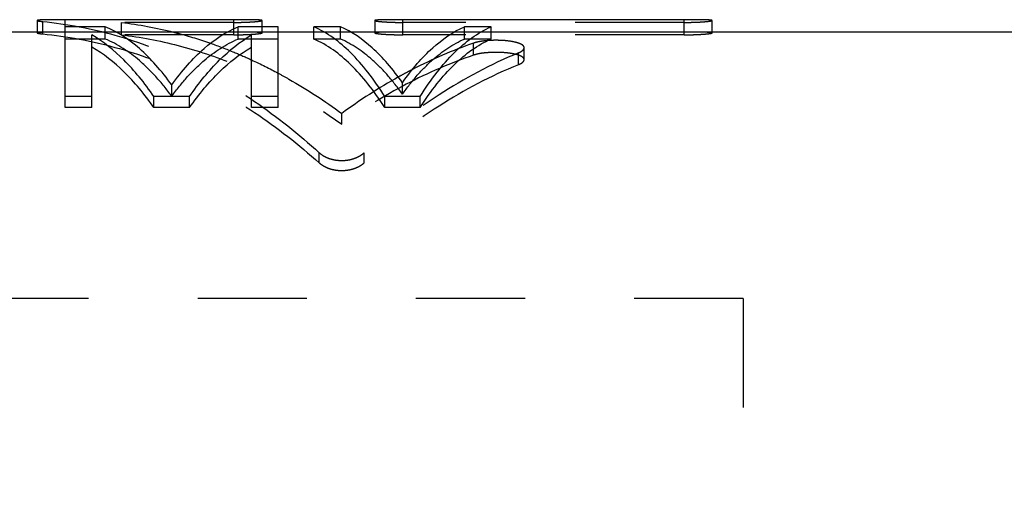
# Model space of a CAD drawing. Header units: millimetres. Extents: x 240.4 to 325.9, y 201.2 to 241.5.
# Tile 38 of 39: x 261.8 to 289.5, y 227.9 to 241.5. Entities that reach past the tile are written whole.
import ezdxf

# ---------------------------------------------------------------- set-up
doc = ezdxf.new("R2010")
doc.units = ezdxf.units.MM
doc.header["$LTSCALE"] = 30.734
doc.linetypes.add('HIDDEN', pattern=[0.2, 0.1, -0.1])
doc.layers.get('0').update_dxf_attribs({"linetype": 'CONTINUOUS'})
doc.layers.add('DEFAULT_2', color=8, linetype='HIDDEN')

msp = doc.modelspace()

# ---------------------------------------------------------------- linework, layer by layer
at = {"color": 7, "linetype": 'CONTINUOUS'}
for p, q in [((262.25, 241.497), (262.25, 241.17)), ((263.043, 239.042), (263.043, 241.519)), ((267.797, 241.519), (263.043, 241.519)), ((264.168, 241.321), (263.043, 241.321)), ((267.797, 241.266), (267.797, 241.519)), ((269.043, 241.321), (267.918, 241.321)), ((268.59, 241.321), (268.59, 241.497)), ((269.043, 239.042), (269.043, 241.321)), ((270.043, 240.975), (270.043, 241.321)), ((270.793, 241.321), (270.043, 241.321)), ((271.76, 241.497), (271.76, 241.17)), ((272.552, 241.169), (272.552, 241.519)), ((280.477, 241.519), (272.552, 241.519)), ((275.043, 241.321), (274.293, 241.321)), ((275.043, 240.975), (275.043, 241.321)), ((280.477, 241.169), (280.477, 241.519)), ((281.269, 241.17), (281.269, 241.497)), ((263.043, 241.17), (245.443, 241.17)), ((263.793, 239.042), (263.793, 241.09)), ((267.61, 241.17), (264.475, 241.17)), ((268.293, 239.042), (268.293, 241.09)), ((270.043, 241.17), (269.043, 241.17)), ((273.998, 241.17), (271.087, 241.17)), ((313.393, 241.17), (275.043, 241.17)), ((263.793, 239.355), (263.043, 239.355)), ((265.543, 239.042), (265.543, 239.355)), ((266.543, 239.355), (265.543, 239.355)), ((266.543, 239.042), (266.543, 239.355)), ((269.043, 239.355), (268.293, 239.355)), ((272.043, 239.042), (272.043, 239.355)), ((273.043, 239.355), (272.043, 239.355)), ((273.043, 239.042), (273.043, 239.355)), ((263.793, 239.042), (263.043, 239.042)), ((266.543, 239.042), (265.543, 239.042)), ((269.043, 239.042), (268.293, 239.042)), ((273.043, 239.042), (272.043, 239.042))]:
    msp.add_line(p, q, dxfattribs=at)
for points, knots in [([(263.043, 241.519), (262.994, 241.519), (262.9, 241.519), (262.761, 241.519), (262.632, 241.518), (262.531, 241.517), (262.459, 241.515), (262.413, 241.514), (262.372, 241.513), (262.336, 241.511), (262.306, 241.509), (262.283, 241.507), (262.266, 241.503), (262.256, 241.502), (262.25, 241.498), (262.25, 241.497)], [0, 0, 0, 0, 0.182729, 0.357448, 0.523035, 0.670821, 0.735949, 0.794659, 0.846658, 0.891593, 0.929092, 0.958781, 0.980359, 0.993824, 1, 1, 1, 1]), ([(266.043, 239.681), (265.903, 239.875), (265.618, 240.235), (265.028, 240.831), (264.52, 241.175), (264.168, 241.321)], [0, 0, 0, 0, 0.285242, 0.545201, 1, 1, 1, 1]), ([(266.043, 239.681), (266.183, 239.875), (266.467, 240.235), (267.058, 240.831), (267.565, 241.175), (267.918, 241.321)], [0, 0, 0, 0, 0.285242, 0.545201, 1, 1, 1, 1]), ([(268.59, 241.497), (268.59, 241.497), (268.589, 241.498), (268.587, 241.5), (268.583, 241.501), (268.575, 241.503), (268.562, 241.506), (268.542, 241.508), (268.516, 241.51), (268.484, 241.512), (268.448, 241.513), (268.406, 241.515), (268.359, 241.516), (268.307, 241.517), (268.252, 241.517), (268.171, 241.518), (268.065, 241.519), (267.933, 241.519), (267.843, 241.519), (267.797, 241.519)], [0, 0, 0, 0, 0.002003, 0.005306, 0.010187, 0.016789, 0.035315, 0.060979, 0.09372, 0.133441, 0.179983, 0.232978, 0.292021, 0.356772, 0.426844, 0.501613, 0.661533, 0.827912, 1, 1, 1, 1]), ([(272.043, 239.355), (271.897, 239.59), (271.599, 240.024), (270.978, 240.737), (270.429, 241.153), (270.043, 241.321)], [0, 0, 0, 0, 0.292601, 0.554862, 1, 1, 1, 1]), ([(272.543, 239.742), (272.412, 239.928), (272.146, 240.273), (271.596, 240.845), (271.123, 241.178), (270.793, 241.321)], [0, 0, 0, 0, 0.28649, 0.546884, 1, 1, 1, 1]), ([(272.552, 241.519), (272.506, 241.519), (272.416, 241.519), (272.284, 241.519), (272.178, 241.518), (272.098, 241.517), (272.043, 241.517), (271.993, 241.516), (271.946, 241.515), (271.904, 241.513), (271.867, 241.512), (271.835, 241.51), (271.809, 241.508), (271.788, 241.506), (271.775, 241.504), (271.767, 241.501), (271.763, 241.5), (271.761, 241.499), (271.76, 241.497), (271.76, 241.497)], [0, 0, 0, 0, 0.173491, 0.339966, 0.498444, 0.572363, 0.641672, 0.7058, 0.764418, 0.817236, 0.863891, 0.904026, 0.937366, 0.963669, 0.982727, 0.989513, 0.994524, 0.997907, 1, 1, 1, 1]), ([(272.543, 239.742), (272.673, 239.928), (272.939, 240.273), (273.489, 240.845), (273.963, 241.178), (274.293, 241.321)], [0, 0, 0, 0, 0.28649, 0.546884, 1, 1, 1, 1]), ([(273.043, 239.355), (273.189, 239.59), (273.487, 240.024), (274.108, 240.737), (274.657, 241.153), (275.043, 241.321)], [0, 0, 0, 0, 0.292601, 0.554862, 1, 1, 1, 1]), ([(281.269, 241.497), (281.269, 241.497), (281.268, 241.498), (281.266, 241.5), (281.262, 241.501), (281.255, 241.503), (281.241, 241.506), (281.221, 241.508), (281.195, 241.51), (281.164, 241.512), (281.127, 241.513), (281.085, 241.515), (281.038, 241.516), (280.987, 241.517), (280.931, 241.517), (280.85, 241.518), (280.744, 241.519), (280.612, 241.519), (280.522, 241.519), (280.477, 241.519)], [0, 0, 0, 0, 0.002003, 0.005306, 0.010187, 0.016789, 0.035315, 0.060979, 0.09372, 0.133441, 0.179983, 0.232978, 0.292021, 0.356772, 0.426844, 0.501613, 0.661533, 0.827912, 1, 1, 1, 1]), ([(265.543, 239.355), (265.411, 239.545), (265.144, 239.902), (264.59, 240.516), (264.122, 240.898), (263.793, 241.09)], [0, 0, 0, 0, 0.279689, 0.538608, 1, 1, 1, 1]), ([(266.543, 239.355), (266.674, 239.545), (266.941, 239.902), (267.495, 240.516), (267.964, 240.898), (268.293, 241.09)], [0, 0, 0, 0, 0.279689, 0.538608, 1, 1, 1, 1]), ([(272.043, 239.042), (271.897, 239.273), (271.598, 239.701), (270.976, 240.402), (270.428, 240.81), (270.043, 240.975)], [0, 0, 0, 0, 0.291671, 0.553618, 1, 1, 1, 1]), ([(273.043, 239.042), (273.189, 239.273), (273.487, 239.701), (274.109, 240.402), (274.658, 240.81), (275.043, 240.975)], [0, 0, 0, 0, 0.291671, 0.553618, 1, 1, 1, 1]), ([(265.543, 239.042), (265.411, 239.229), (265.144, 239.581), (264.589, 240.185), (264.121, 240.559), (263.793, 240.748)], [0, 0, 0, 0, 0.279, 0.537687, 1, 1, 1, 1]), ([(266.543, 239.042), (266.674, 239.229), (266.942, 239.581), (267.496, 240.185), (267.964, 240.559), (268.293, 240.748)], [0, 0, 0, 0, 0.279, 0.537687, 1, 1, 1, 1])]:
    msp.add_open_spline(points, degree=3, knots=knots, dxfattribs=at)
at = {"layer": 'DEFAULT_2', "color": 8, "linetype": 'HIDDEN'}
for p, q in [((262.408, 241.119), (262.408, 241.468)), ((264.168, 240.975), (264.168, 241.321)), ((264.625, 241.094), (264.625, 241.442)), ((267.797, 241.442), (264.625, 241.442)), ((267.918, 240.975), (267.918, 241.321)), ((268.59, 241.147), (268.59, 241.321)), ((270.793, 240.975), (270.793, 241.321)), ((280.477, 241.442), (272.552, 241.442)), ((274.293, 240.975), (274.293, 241.321)), ((262.25, 241.17), (262.25, 241.147)), ((264.475, 241.17), (263.043, 241.169)), ((267.797, 241.094), (264.625, 241.094)), ((269.043, 241.17), (267.61, 241.17)), ((267.797, 241.094), (267.797, 241.266)), ((271.087, 241.17), (270.043, 241.17)), ((271.76, 241.17), (271.76, 241.147)), ((272.552, 241.094), (272.552, 241.169)), ((280.477, 241.094), (272.552, 241.094)), ((275.043, 241.17), (273.998, 241.17)), ((280.477, 241.094), (280.477, 241.169)), ((281.269, 241.147), (281.269, 241.17)), ((264.168, 240.975), (263.043, 240.975)), ((269.043, 240.975), (267.918, 240.975)), ((270.793, 240.975), (270.043, 240.975)), ((275.043, 240.975), (274.293, 240.975)), ((274.545, 240.52), (274.545, 240.858)), ((275.813, 240.252), (275.813, 240.586)), ((275.971, 240.392), (275.971, 240.728)), ((266.043, 239.363), (266.043, 239.681)), ((272.543, 239.423), (272.543, 239.742)), ((270.832, 238.573), (270.832, 238.878)), ((270.197, 237.488), (270.197, 237.773)), ((271.465, 237.487), (271.465, 237.773)), ((282.143, 233.67), (245.443, 233.67)), ((282.143, 233.67), (282.143, 208.67))]:
    msp.add_line(p, q, dxfattribs=at)
for points, knots in [([(262.25, 241.497), (262.25, 241.495), (262.256, 241.491), (262.265, 241.489), (262.283, 241.484), (262.305, 241.48), (262.334, 241.476), (262.369, 241.472), (262.394, 241.469), (262.408, 241.468)], [0, 0, 0, 0, 0.030519, 0.097635, 0.203615, 0.34732, 0.527265, 0.743175, 1, 1, 1, 1]), ([(262.408, 241.468), (263.095, 241.401), (264.481, 241.135), (266.495, 240.368), (268.432, 239.245), (269.624, 238.296), (270.197, 237.773)], [0, 0, 0, 0, 0.236279, 0.480312, 0.734444, 1, 1, 1, 1]), ([(267.797, 241.442), (267.843, 241.442), (267.933, 241.443), (268.065, 241.446), (268.17, 241.45), (268.25, 241.454), (268.305, 241.458), (268.355, 241.461), (268.402, 241.465), (268.444, 241.469), (268.481, 241.473), (268.513, 241.477), (268.539, 241.481), (268.56, 241.485), (268.576, 241.489), (268.585, 241.492), (268.59, 241.495), (268.59, 241.496), (268.59, 241.497)], [0, 0, 0, 0, 0.172425, 0.337941, 0.495616, 0.569236, 0.638322, 0.702311, 0.760885, 0.813768, 0.860607, 0.901047, 0.934811, 0.961649, 0.981341, 0.993817, 0.999789, 1, 1, 1, 1]), ([(271.76, 241.497), (271.76, 241.497), (271.76, 241.495), (271.765, 241.492), (271.774, 241.489), (271.789, 241.485), (271.81, 241.481), (271.837, 241.477), (271.883, 241.471), (271.953, 241.464), (272.031, 241.458), (272.101, 241.454), (272.16, 241.451), (272.221, 241.448), (272.306, 241.445), (272.417, 241.443), (272.507, 241.442), (272.552, 241.442)], [0, 0, 0, 0, 0.00015, 0.006083, 0.018501, 0.038084, 0.064825, 0.098595, 0.139234, 0.240017, 0.363672, 0.432846, 0.506271, 0.583379, 0.663252, 0.828206, 1, 1, 1, 1]), ([(280.477, 241.442), (280.523, 241.442), (280.612, 241.443), (280.744, 241.446), (280.849, 241.45), (280.929, 241.454), (280.984, 241.458), (281.035, 241.461), (281.081, 241.465), (281.123, 241.469), (281.16, 241.473), (281.192, 241.477), (281.219, 241.481), (281.239, 241.485), (281.255, 241.489), (281.264, 241.492), (281.269, 241.495), (281.269, 241.496), (281.269, 241.497)], [0, 0, 0, 0, 0.172425, 0.337941, 0.495616, 0.569236, 0.638322, 0.702311, 0.760885, 0.813768, 0.860607, 0.901047, 0.934811, 0.961649, 0.981341, 0.993817, 0.999789, 1, 1, 1, 1]), ([(263.043, 241.169), (262.994, 241.169), (262.9, 241.169), (262.761, 241.169), (262.632, 241.168), (262.531, 241.167), (262.459, 241.165), (262.413, 241.164), (262.372, 241.163), (262.336, 241.161), (262.306, 241.159), (262.283, 241.157), (262.266, 241.154), (262.256, 241.152), (262.25, 241.148), (262.25, 241.147)], [0, 0, 0, 0, 0.182747, 0.357482, 0.523084, 0.670884, 0.736018, 0.794732, 0.846736, 0.891672, 0.929172, 0.958858, 0.980429, 0.993876, 1, 1, 1, 1]), ([(262.25, 241.147), (262.25, 241.146), (262.256, 241.141), (262.265, 241.139), (262.283, 241.135), (262.305, 241.131), (262.334, 241.127), (262.369, 241.123), (262.394, 241.12), (262.408, 241.119)], [0, 0, 0, 0, 0.030254, 0.097273, 0.203234, 0.346972, 0.526994, 0.743019, 1, 1, 1, 1]), ([(262.408, 241.119), (263.095, 241.053), (264.48, 240.792), (266.493, 240.039), (268.43, 238.936), (269.623, 238.002), (270.197, 237.488)], [0, 0, 0, 0, 0.236966, 0.481333, 0.735271, 1, 1, 1, 1]), ([(264.625, 241.094), (265.163, 241.031), (266.244, 240.826), (268.387, 240.111), (269.895, 239.252), (270.832, 238.573)], [0, 0, 0, 0, 0.240328, 0.48636, 1, 1, 1, 1]), ([(266.094, 241.169), (266.136, 241.158), (266.488, 241.067), (266.835, 240.96), (267.136, 240.855)], [0, 0, 0, 0, 0.121802, 1, 1, 1, 1]), ([(268.59, 241.147), (268.59, 241.147), (268.589, 241.149), (268.587, 241.15), (268.583, 241.152), (268.575, 241.154), (268.562, 241.156), (268.542, 241.158), (268.516, 241.16), (268.484, 241.162), (268.448, 241.163), (268.406, 241.165), (268.359, 241.166), (268.307, 241.167), (268.252, 241.167), (268.171, 241.168), (268.065, 241.169), (267.933, 241.169), (267.843, 241.169), (267.797, 241.169)], [0, 0, 0, 0, 0.001973, 0.005255, 0.010124, 0.016718, 0.035236, 0.060896, 0.093636, 0.133359, 0.179904, 0.232903, 0.291952, 0.356709, 0.426788, 0.501564, 0.6615, 0.827895, 1, 1, 1, 1]), ([(267.797, 241.094), (267.843, 241.094), (267.933, 241.094), (268.065, 241.097), (268.17, 241.101), (268.25, 241.105), (268.305, 241.109), (268.355, 241.112), (268.402, 241.116), (268.444, 241.12), (268.481, 241.124), (268.513, 241.128), (268.539, 241.132), (268.56, 241.135), (268.576, 241.139), (268.585, 241.142), (268.59, 241.145), (268.59, 241.147), (268.59, 241.147)], [0, 0, 0, 0, 0.172458, 0.338004, 0.495705, 0.569336, 0.638431, 0.702426, 0.761005, 0.81389, 0.860728, 0.901164, 0.934922, 0.961749, 0.981425, 0.993874, 0.999793, 1, 1, 1, 1]), ([(272.552, 241.169), (272.506, 241.169), (272.416, 241.169), (272.284, 241.169), (272.178, 241.168), (272.098, 241.167), (272.043, 241.167), (271.993, 241.166), (271.946, 241.165), (271.904, 241.164), (271.867, 241.162), (271.835, 241.16), (271.809, 241.158), (271.788, 241.156), (271.775, 241.154), (271.767, 241.152), (271.763, 241.15), (271.761, 241.149), (271.76, 241.147), (271.76, 241.147)], [0, 0, 0, 0, 0.173508, 0.34, 0.498492, 0.572419, 0.641734, 0.705869, 0.764492, 0.817314, 0.863973, 0.904109, 0.937449, 0.963748, 0.982798, 0.989576, 0.994574, 0.997938, 1, 1, 1, 1]), ([(271.76, 241.147), (271.76, 241.147), (271.76, 241.145), (271.765, 241.142), (271.774, 241.139), (271.789, 241.135), (271.81, 241.132), (271.837, 241.128), (271.883, 241.122), (271.953, 241.115), (272.031, 241.109), (272.101, 241.105), (272.16, 241.102), (272.221, 241.1), (272.306, 241.097), (272.417, 241.094), (272.507, 241.094), (272.552, 241.094)], [0, 0, 0, 0, 0.000148, 0.006027, 0.018417, 0.037983, 0.064714, 0.098477, 0.139113, 0.239897, 0.363564, 0.432747, 0.506183, 0.583303, 0.663189, 0.828173, 1, 1, 1, 1]), ([(281.269, 241.147), (281.269, 241.147), (281.268, 241.149), (281.266, 241.15), (281.262, 241.152), (281.255, 241.154), (281.241, 241.156), (281.221, 241.158), (281.195, 241.16), (281.164, 241.162), (281.127, 241.163), (281.085, 241.165), (281.038, 241.166), (280.987, 241.167), (280.931, 241.167), (280.85, 241.168), (280.744, 241.169), (280.612, 241.169), (280.522, 241.169), (280.477, 241.169)], [0, 0, 0, 0, 0.001973, 0.005255, 0.010124, 0.016718, 0.035236, 0.060896, 0.093636, 0.133359, 0.179904, 0.232903, 0.291952, 0.356709, 0.426788, 0.501564, 0.6615, 0.827895, 1, 1, 1, 1]), ([(280.477, 241.094), (280.523, 241.094), (280.612, 241.094), (280.744, 241.097), (280.849, 241.101), (280.929, 241.105), (280.984, 241.109), (281.035, 241.112), (281.081, 241.116), (281.123, 241.12), (281.16, 241.124), (281.192, 241.128), (281.219, 241.132), (281.239, 241.135), (281.255, 241.139), (281.264, 241.142), (281.269, 241.145), (281.269, 241.147), (281.269, 241.147)], [0, 0, 0, 0, 0.172458, 0.338004, 0.495705, 0.569336, 0.638431, 0.702426, 0.761005, 0.81389, 0.860728, 0.901164, 0.934922, 0.961749, 0.981425, 0.993874, 0.999793, 1, 1, 1, 1]), ([(266.043, 239.363), (265.903, 239.554), (265.618, 239.908), (265.027, 240.494), (264.519, 240.831), (264.168, 240.975)], [0, 0, 0, 0, 0.284379, 0.544058, 1, 1, 1, 1]), ([(266.043, 239.363), (266.183, 239.554), (266.468, 239.908), (267.059, 240.494), (267.566, 240.831), (267.918, 240.975)], [0, 0, 0, 0, 0.284379, 0.544058, 1, 1, 1, 1]), ([(267.136, 240.855), (267.36, 240.777), (267.749, 240.628), (268.131, 240.461), (268.293, 240.386)], [0, 0, 0, 0, 0.569799, 1, 1, 1, 1]), ([(272.543, 239.423), (272.412, 239.606), (272.146, 239.945), (271.595, 240.508), (271.122, 240.834), (270.793, 240.975)], [0, 0, 0, 0, 0.285634, 0.545748, 1, 1, 1, 1]), ([(272.543, 239.423), (272.674, 239.606), (272.939, 239.945), (273.49, 240.508), (273.964, 240.834), (274.293, 240.975)], [0, 0, 0, 0, 0.285634, 0.545748, 1, 1, 1, 1]), ([(274.966, 240.931), (274.932, 240.929), (274.857, 240.923), (274.747, 240.908), (274.64, 240.887), (274.575, 240.869), (274.545, 240.858)], [0, 0, 0, 0, 0.237596, 0.522957, 0.777145, 1, 1, 1, 1]), ([(275.971, 240.728), (275.971, 240.733), (275.969, 240.752), (275.949, 240.786), (275.901, 240.821), (275.834, 240.852), (275.71, 240.891), (275.519, 240.924), (275.311, 240.938), (275.132, 240.939), (275.031, 240.936), (274.976, 240.932), (274.966, 240.931)], [0, 0, 0, 0, 0.012714, 0.05344, 0.106483, 0.175303, 0.260084, 0.470716, 0.716417, 0.844985, 0.97242, 1, 1, 1, 1]), ([(274.545, 240.52), (273.894, 240.297), (272.604, 239.736), (271.411, 238.991), (270.832, 238.573)], [0, 0, 0, 0, 0.49062, 1, 1, 1, 1]), ([(275.813, 240.586), (275.033, 240.262), (273.495, 239.44), (272.122, 238.37), (271.465, 237.773)], [0, 0, 0, 0, 0.487611, 1, 1, 1, 1]), ([(275.971, 240.392), (275.971, 240.396), (275.969, 240.415), (275.948, 240.449), (275.901, 240.483), (275.834, 240.514), (275.71, 240.552), (275.519, 240.584), (275.311, 240.598), (275.132, 240.599), (274.997, 240.594), (274.867, 240.584), (274.747, 240.569), (274.64, 240.548), (274.575, 240.53), (274.545, 240.52)], [0, 0, 0, 0, 0.008936, 0.037667, 0.075336, 0.124384, 0.184906, 0.335432, 0.511104, 0.603036, 0.694156, 0.781888, 0.863559, 0.936283, 1, 1, 1, 1]), ([(275.813, 240.586), (275.838, 240.597), (275.882, 240.618), (275.935, 240.656), (275.964, 240.692), (275.971, 240.717), (275.971, 240.726), (275.971, 240.728)], [0, 0, 0, 0, 0.367984, 0.655659, 0.877562, 0.971272, 1, 1, 1, 1]), ([(275.813, 240.252), (275.034, 239.934), (273.498, 239.127), (272.123, 238.075), (271.465, 237.487)], [0, 0, 0, 0, 0.488279, 1, 1, 1, 1]), ([(275.813, 240.252), (275.838, 240.263), (275.882, 240.283), (275.935, 240.32), (275.964, 240.356), (275.971, 240.381), (275.971, 240.39), (275.971, 240.392)], [0, 0, 0, 0, 0.36954, 0.657614, 0.878654, 0.971552, 1, 1, 1, 1]), ([(269.044, 240.012), (269.145, 239.958), (269.763, 239.616), (270.356, 239.229), (270.832, 238.878)], [0, 0, 0, 0, 0.161309, 1, 1, 1, 1]), ([(272.829, 240.119), (272.769, 240.089), (272.642, 240.022), (272.517, 239.954), (272.45, 239.917)], [0, 0, 0, 0, 0.465256, 1, 1, 1, 1]), ([(270.197, 237.773), (270.223, 237.75), (270.279, 237.706), (270.374, 237.652), (270.479, 237.609), (270.591, 237.577), (270.707, 237.558), (270.826, 237.551), (270.946, 237.557), (271.065, 237.575), (271.179, 237.607), (271.286, 237.65), (271.382, 237.705), (271.439, 237.749), (271.465, 237.773)], [0, 0, 0, 0, 0.07613, 0.155263, 0.238357, 0.323754, 0.409382, 0.495899, 0.583857, 0.671625, 0.758342, 0.842594, 0.922835, 1, 1, 1, 1]), ([(270.197, 237.488), (270.223, 237.465), (270.279, 237.422), (270.374, 237.369), (270.479, 237.326), (270.591, 237.295), (270.707, 237.276), (270.826, 237.269), (270.946, 237.275), (271.065, 237.293), (271.179, 237.324), (271.286, 237.367), (271.382, 237.421), (271.439, 237.464), (271.465, 237.487)], [0, 0, 0, 0, 0.075818, 0.154802, 0.237884, 0.323375, 0.409168, 0.495886, 0.584051, 0.671992, 0.75881, 0.843053, 0.923148, 1, 1, 1, 1])]:
    msp.add_open_spline(points, degree=3, knots=knots, dxfattribs=at)
for points in [[(264.625, 241.442), (265.119, 241.384), (265.61, 241.291), (266.094, 241.169)], [(274.545, 240.858), (273.957, 240.654), (273.383, 240.405), (272.829, 240.119)], [(268.293, 240.386), (268.547, 240.269), (268.798, 240.144), (269.044, 240.012)], [(272.43, 239.906), (271.876, 239.597), (271.343, 239.252), (270.832, 238.878)], [(272.45, 239.917), (272.443, 239.913), (272.436, 239.909), (272.43, 239.906)]]:
    msp.add_open_spline(points, degree=3, dxfattribs=at)

doc.saveas('drawing.dxf')
